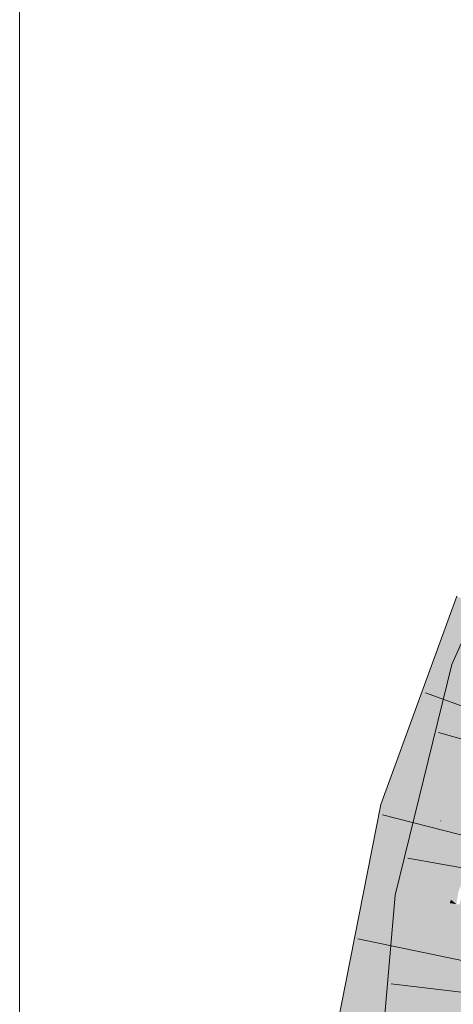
# Model space of a CAD drawing. Extents: x -620 to 300, y 62 to 1112.
# Tile 182 of 256: x 159.184 to 160.061, y 799.334 to 801.322. Entities that reach past the tile are written whole.
import ezdxf

# ---------------------------------------------------------------- set-up
doc = ezdxf.new("R2010")
doc.units = 0
doc.layers.get('0').update_dxf_attribs({"lineweight": 13})
doc.layers.add('E_Detail_Linie_Text_Bem', color=7, linetype='Continuous', lineweight=13)
doc.layers.add('E_Leerrohr 32-A06G9SFT8I', color=7, linetype='Continuous', lineweight=9, true_color=0x00b300)
doc.layers.add('E_Leerrohr 32-Shading', color=7, linetype='Continuous', lineweight=9, true_color=0x00b300)

# ---------------------------------------------------------------- blocks, each defined once
blk = doc.blocks.new('Shading-A06G9S0W8I', base_point=(238.8995, 753.6569))
at = {"layer": 'E_Leerrohr 32-Shading', "color": 83, "true_color": 0x7fbd7f}
for points in [[(160.1411, 800.2081), (160.0575, 800.0198), (160.0688, 800.016)], [(160.0681, 800.1578), (160.0452, 800.0953), (159.9495, 799.7279), (159.9402, 799.7303)], [(160.0681, 800.1578), (159.9495, 799.7279), (160.1013, 800.1425)], [(159.9878, 799.8958), (160.0452, 800.0953), (159.9733, 799.8989)], [(160.0281, 799.7469), (160.0575, 800.0198), (159.952, 799.5528), (159.9767, 799.6903)], [(160.0575, 800.0198), (160.0281, 799.7469), (160.0688, 800.016)], [(160.0281, 799.7469), (160.0922, 800.0081), (160.0688, 800.016)], [(159.9402, 799.7303), (159.9878, 799.8958), (159.9141, 799.7371), (159.9733, 799.8989)], [(159.9306, 799.6324), (159.9141, 799.7371), (159.8089, 799.0214), (159.8707, 799.5179)], [(159.9141, 799.7371), (159.9306, 799.6324), (159.9402, 799.7303)], [(160.0281, 799.7469), (159.952, 799.5528), (159.9795, 799.5488)], [(159.9306, 799.6324), (159.9495, 799.7279), (159.9402, 799.7303)], [(159.9767, 799.6903), (159.9433, 799.5541), (159.952, 799.5528)], [(159.9943, 798.9977), (160.1441, 799.6407), (160.0673, 799.4141), (160.0762, 799.4502)], [(159.9306, 799.6324), (159.8089, 799.0214), (159.8098, 799.0213)], [(159.9505, 799.2187), (159.9532, 799.2453), (159.9129, 799.204), (159.9433, 799.5541)], [(159.9433, 799.5541), (159.9532, 799.2453), (159.952, 799.5528)], [(159.9532, 799.2453), (159.9795, 799.5488), (159.952, 799.5528)], [(159.8707, 799.5179), (159.7735, 799.026), (159.8089, 799.0214)], [(159.9943, 798.9977), (160.0673, 799.4141), (159.9852, 798.9988)], [(159.9943, 798.9977), (160.0715, 799.2469), (160.0909, 799.4125), (160.104, 799.4114)]]:
    blk.add_solid(points, dxfattribs=at)
at = {"layer": 'E_Leerrohr 32-Shading', "color": 83, "true_color": 0x7fd57f}
for points in [[(160.1013, 800.1425), (159.9495, 799.7279), (160.1272, 800.1306), (160.0334, 799.7061)], [(160.0334, 799.7061), (160.0351, 799.7057), (160.1272, 800.1306), (160.1816, 800.1054)], [(160.0366, 799.7053), (160.1816, 800.1054), (160.0351, 799.7057)], [(160.0366, 799.7053), (160.107, 799.8187), (160.1816, 800.1054), (160.189, 800.0878)], [(160.1759, 799.9799), (160.0922, 800.0081), (160.0609, 799.7302), (160.0281, 799.7469)], [(160.0637, 799.6982), (160.0773, 799.7216), (160.0366, 799.7053), (160.1069, 799.8187)], [(160.0608, 799.7302), (160.0281, 799.7469), (159.9912, 799.5963)], [(160.0334, 799.7061), (159.9495, 799.7279), (160.0054, 799.5965), (159.9306, 799.6324)], [(159.9912, 799.5963), (160.0961, 799.712), (160.0608, 799.7302)], [(159.9912, 799.5963), (160.056, 799.5449), (160.0961, 799.712), (160.0797, 799.6129)], [(160.0351, 799.7057), (160.0334, 799.7061), (160.0128, 799.593), (160.0054, 799.5965)], [(160.0637, 799.6982), (160.0366, 799.7053), (160.0128, 799.593), (160.0343, 799.7019)], [(160.0366, 799.7053), (160.0351, 799.7057), (160.0343, 799.7019)], [(160.0697, 799.6967), (160.0637, 799.6982), (160.0466, 799.6213), (160.055, 799.6802)], [(160.0697, 799.6967), (160.0466, 799.6213), (160.0545, 799.628)], [(160.1206, 799.6835), (160.0697, 799.6967), (160.0545, 799.628)], [(159.9914, 799.2326), (160.0723, 799.4391), (160.0038, 799.3201), (160.1206, 799.6835)], [(160.055, 799.6802), (160.0128, 799.593), (160.0466, 799.6213)], [(160.1206, 799.6835), (160.0545, 799.628), (160.0201, 799.4346), (160.0352, 799.5407)], [(159.9306, 799.6324), (159.8098, 799.0213), (160.0128, 799.593), (159.8975, 799.0101)], [(159.9874, 799.4648), (159.9578, 799.1766), (160.0466, 799.6213), (160.0038, 799.3201)], [(159.9874, 799.4648), (160.0466, 799.6213), (160.0128, 799.593)], [(160.0545, 799.628), (160.0466, 799.6213), (160.0352, 799.5407)], [(159.9795, 799.5488), (160.0536, 799.5381), (159.9912, 799.5963), (160.056, 799.5449)], [(160.056, 799.5449), (160.067, 799.5361), (160.0797, 799.6129)], [(159.9795, 799.5488), (159.9532, 799.2453), (160.067, 799.5361), (160.0393, 799.2169)], [(160.067, 799.5361), (160.0393, 799.2169), (160.1411, 799.5254)], [(160.0536, 799.5381), (160.067, 799.5361), (160.056, 799.5449)], [(160.1545, 799.5234), (160.0393, 799.2169), (160.0213, 798.7646), (160, 798.7651)], [(160.1545, 799.5234), (160.0213, 798.7646), (160.1219, 799.149)], [(160.0393, 799.2169), (160.1545, 799.5234), (160.1411, 799.5254)], [(159.904, 799.0093), (159.9578, 799.1766), (159.8975, 799.0101), (159.9874, 799.4648)], [(159.9532, 799.108), (160.0673, 799.4141), (159.956, 799.1421), (160.0627, 799.4146)], [(159.9447, 799.004), (159.9852, 798.9988), (159.9532, 799.108), (160.0673, 799.4141)]]:
    blk.add_solid(points, dxfattribs=at)
blk = doc.blocks.new('Referenz-A06G9SFV8I')
at = {"layer": 'E_Detail_Linie_Text_Bem', "linetype": 'Continuous', "ltscale": 0.13}
blk.add_line((159.1841, 793.4133), (159.1841, 802.5934), dxfattribs=at)
at = {"layer": 'E_Leerrohr 32-A06G9SFT8I', "linetype": 'Continuous', "ltscale": 0.13}
for p, q in [((160.0575, 800.0198), (160.2363, 800.4223)), ((159.9141, 799.7371), (160.0681, 800.1579)), ((159.9433, 799.5541), (160.0575, 800.0198)), ((160.2249, 799.8823), (160.0043, 799.9631)), ((160.2575, 799.8195), (160.0312, 799.8827)), ((159.7735, 799.026), (159.9141, 799.7371)), ((160.1452, 799.6581), (159.9176, 799.7163)), ((160.2005, 799.5881), (159.969, 799.6286)), ((159.875, 798.7681), (159.9433, 799.5541)), ((160.0979, 799.4179), (159.8679, 799.466)), ((160.1685, 799.3474), (159.9351, 799.3748))]:
    blk.add_line(p, q, dxfattribs=at)

msp = doc.modelspace()

# ---------------------------------------------------------------- block references
at = {"color": 8, "lineweight": 25, "ltscale": 0.25, "true_color": 0x808080}
msp.add_blockref('Referenz-A06G9SFV8I', (0, 0), dxfattribs=at)
msp.add_blockref('Shading-A06G9S0W8I', (238.8995, 753.6569))

doc.saveas('drawing.dxf')
